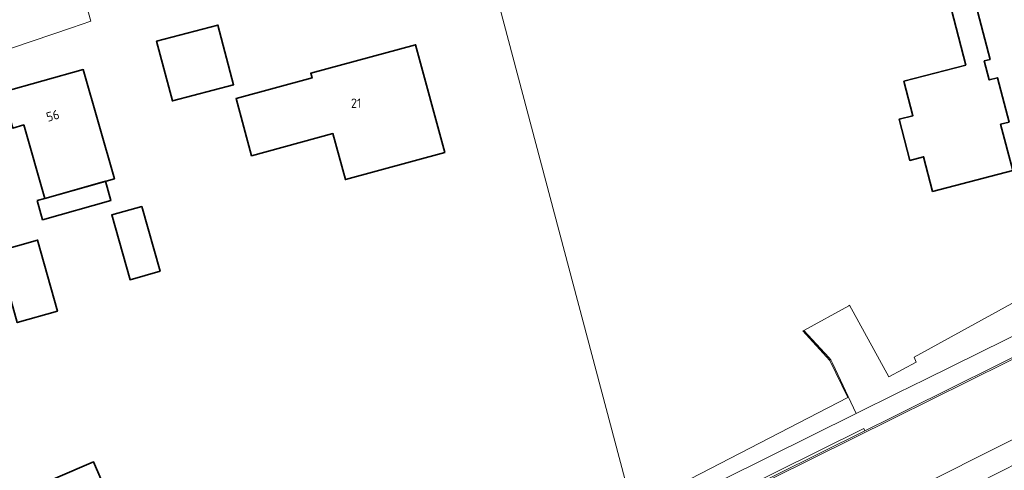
# Model space of a CAD drawing. Header units: metres. Extents: x 125158 to 132124, y 450612 to 454469.
# Tile 19 of 173: x 125393 to 125488, y 451301 to 451344. Entities that reach past the tile are written whole.
import ezdxf
from ezdxf.enums import TextEntityAlignment as Align

# ---------------------------------------------------------------- set-up
doc = ezdxf.new("R2010")
doc.units = ezdxf.units.M
for name, color, linetype, lineweight in [('B-XX-BV-GELEIDECONSTRUCTIE-GV', 8, 'Continuous', 18), ('B-XX-OG-BEBOUWING-GV', 8, 'Continuous', 35), ('B-XX-OG-BEBOUWING-T18', 8, 'Continuous', 18), ('B-XX-OG-TERREIN_CULTUURSCHEIDING-GV', 8, 'Continuous', 18), ('B-XX-OG-WEG-GV', 8, 'Continuous', 18), ('B-XX-VH-GOOT-G', 8, 'Continuous', 18)]:
    doc.layers.add(name, color=color, linetype=linetype, lineweight=lineweight)
doc.styles.add('NLCS-ISO-M-T18', font='NLCS-ISO.ttf', dxfattribs={"height": 1.8})

msp = doc.modelspace()

# ---------------------------------------------------------------- linework, layer by layer
at = {"layer": 'B-XX-BV-GELEIDECONSTRUCTIE-GV'}
msp.add_lwpolyline([(125474.55, 451304.674), (125474.439, 451304.898), (125461.525, 451298.492), (125449.417, 451292.496), (125425.929, 451280.774), (125426.04, 451280.55), (125449.528, 451292.272), (125455.565, 451295.262), (125461.636, 451298.268)], close=True, dxfattribs=at)
at = {"layer": 'B-XX-OG-BEBOUWING-GV'}
for points in [[(125485.97, 451348.152), (125483.702, 451356.862), (125476.928, 451355.098), (125479.188, 451346.426), (125482.439, 451347.273), (125484.297, 451340.024), (125478.316, 451338.467), (125479.184, 451335.134), (125477.856, 451334.789), (125478.888, 451330.818), (125480.218, 451331.164), (125481.087, 451327.824), (125488.829, 451329.84), (125487.665, 451334.311), (125488.487, 451334.525), (125487.37, 451338.803), (125486.567, 451338.594), (125486.089, 451340.433), (125486.65, 451340.579), (125484.76, 451347.837)], [(125406.109, 451342.332), (125407.635, 451336.566), (125413.554, 451338.132), (125412.028, 451343.898)], [(125433.961, 451331.579), (125431.128, 451341.997), (125421.01, 451339.247), (125421.135, 451338.789), (125413.785, 451336.79), (125415.286, 451331.27), (125423.148, 451333.408), (125424.355, 451328.968)], [(125395.3, 451327.14), (125402.03, 451329.04), (125399.02, 451339.6), (125391.23, 451337.41), (125392.21, 451333.94), (125393.27, 451334.25)], [(125394.566, 451326.933), (125395.091, 451325.074), (125401.687, 451326.936), (125401.163, 451328.795), (125395.3, 451327.14)], [(125406.45, 451320.11), (125404.68, 451326.35), (125401.78, 451325.54), (125403.55, 451319.28)], [(125396.54, 451316.25), (125394.61, 451323.11), (125390.71, 451322.01), (125392.65, 451315.14)], [(125404.268, 451291.816), (125400.014, 451301.668), (125392.666, 451298.531), (125393.164, 451297.37), (125388.289, 451295.296), (125390.664, 451289.759), (125395.537, 451291.822), (125396.919, 451288.636)]]:
    msp.add_lwpolyline(points, close=True, dxfattribs=at)
at = {"layer": 'B-XX-OG-TERREIN_CULTUURSCHEIDING-GV'}
for points in [[(125369.906, 451452.751), (125373.786, 451438.65), (125374.111, 451437.468), (125375.919, 451430.897), (125377.508, 451425.119), (125377.927, 451423.599), (125381.445, 451410.811), (125389.981, 451379.785), (125391.665, 451373.662), (125397.215, 451353.49), (125398.421, 451349.105), (125398.51, 451348.78), (125399.749, 451344.277), (125397.869, 451343.638), (125365.852, 451332.763), (125345.355, 451325.916), (125320.772, 451317.756), (125337.24, 451289.517), (125340.223, 451284.042), (125342.439, 451280.432), (125346.064, 451275.373), (125350.245, 451269.651), (125357.75, 451258.484)], [(125438.296, 451349.235), (125451.778, 451298.466), (125452.045, 451297.096), (125472.895, 451307.891), (125471.156, 451311.485), (125468.567, 451314.326), (125468.664, 451314.38), (125472.982, 451316.77), (125473.049, 451316.807), (125476.848, 451309.908), (125479.513, 451311.31), (125479.301, 451311.8), (125490.389, 451317.889)], [(125438.296, 451349.235), (125451.778, 451298.466), (125452.045, 451297.096), (125472.895, 451307.891), (125471.156, 451311.485), (125468.567, 451314.326), (125468.664, 451314.38), (125472.982, 451316.77), (125473.049, 451316.807), (125476.848, 451309.908), (125479.513, 451311.31), (125479.301, 451311.8), (125490.389, 451317.889)], [(125451.778, 451298.466), (125438.296, 451349.235)]]:
    msp.add_lwpolyline(points, dxfattribs=at)
for points in [[(125487.37, 451338.803), (125488.487, 451334.525), (125487.665, 451334.311), (125488.829, 451329.84), (125481.087, 451327.824), (125480.218, 451331.164), (125478.888, 451330.818), (125477.856, 451334.789), (125479.184, 451335.134), (125478.316, 451338.467), (125484.297, 451340.024), (125482.439, 451347.273), (125479.188, 451346.426), (125476.928, 451355.098), (125483.702, 451356.862), (125485.97, 451348.152), (125484.76, 451347.837), (125486.65, 451340.579), (125486.089, 451340.433), (125486.567, 451338.594)], [(125407.635, 451336.566), (125406.109, 451342.332), (125412.028, 451343.898), (125413.554, 451338.132)], [(125415.286, 451331.27), (125413.785, 451336.79), (125421.135, 451338.789), (125421.01, 451339.247), (125431.128, 451341.997), (125433.961, 451331.579), (125424.355, 451328.968), (125423.148, 451333.408)], [(125392.21, 451333.94), (125391.23, 451337.41), (125399.02, 451339.6), (125402.03, 451329.04), (125395.3, 451327.14), (125393.27, 451334.25)], [(125403.55, 451319.28), (125401.78, 451325.54), (125404.68, 451326.35), (125406.45, 451320.11)], [(125392.65, 451315.14), (125390.71, 451322.01), (125394.61, 451323.11), (125396.54, 451316.25)], [(125390.664, 451289.759), (125388.289, 451295.296), (125393.164, 451297.37), (125392.666, 451298.531), (125400.014, 451301.668), (125404.268, 451291.816), (125396.919, 451288.636), (125395.537, 451291.822)]]:
    msp.add_lwpolyline(points, close=True, dxfattribs=at)
at = {"layer": 'B-XX-OG-WEG-GV'}
for points in [[(125365.852, 451332.763), (125397.869, 451343.638), (125399.749, 451344.277), (125398.51, 451348.78)], [(125458.867, 451288.595), (125461.629, 451290.04), (125479.221, 451299.037), (125480.303, 451299.548), (125494.858, 451306.863), (125502.957, 451311.037), (125504.151, 451311.494), (125519.889, 451319.587), (125534.876, 451327.282), (125536.378, 451328.064), (125537.885, 451328.837)], [(125458.867, 451288.595), (125461.629, 451290.04), (125479.221, 451299.037), (125480.303, 451299.548), (125494.858, 451306.863), (125502.957, 451311.037), (125504.151, 451311.494), (125519.889, 451319.587), (125534.876, 451327.282), (125536.378, 451328.064), (125537.885, 451328.837)], [(125535.736, 451325.266), (125520.793, 451317.69), (125505.103, 451309.588), (125504.007, 451309.045), (125495.796, 451304.851), (125481.343, 451297.522), (125480.276, 451296.976), (125462.661, 451287.998), (125459.862, 451286.586)], [(125535.736, 451325.266), (125520.793, 451317.69), (125505.103, 451309.588), (125504.007, 451309.045), (125495.796, 451304.851), (125481.343, 451297.522), (125480.276, 451296.976), (125462.661, 451287.998), (125459.862, 451286.586)], [(125507.728, 451323.238), (125505.195, 451321.986), (125498.288, 451318.578), (125495.635, 451317.254), (125490.736, 451314.755), (125480.363, 451309.64), (125477.737, 451308.337), (125473.721, 451306.345), (125460.775, 451299.922), (125450.706, 451294.918), (125450.596, 451295.116), (125448.807, 451294.342), (125425.092, 451282.45), (125419.384, 451279.686), (125417.666, 451278.82), (125417.46, 451279.304), (125397.617, 451268.974), (125399.554, 451267.644), (125416.691, 451276.111), (125416.856, 451275.837), (125416.985, 451275.623)], [(125507.728, 451323.238), (125505.195, 451321.986), (125498.288, 451318.578), (125495.635, 451317.254), (125490.736, 451314.755), (125480.363, 451309.64), (125477.737, 451308.337), (125473.721, 451306.345), (125460.775, 451299.922), (125450.706, 451294.918), (125450.596, 451295.116), (125448.807, 451294.342), (125425.092, 451282.45), (125419.384, 451279.686), (125417.666, 451278.82), (125417.46, 451279.304), (125397.617, 451268.974), (125399.554, 451267.644), (125416.691, 451276.111), (125416.856, 451275.837), (125416.985, 451275.623)], [(125474.55, 451304.674), (125477.278, 451306.027), (125478.566, 451306.666), (125491.552, 451313.11), (125491.827, 451313.246), (125501.08, 451317.848), (125506.03, 451320.314)], [(125506.03, 451320.314), (125501.08, 451317.848), (125491.827, 451313.246), (125491.552, 451313.11), (125478.566, 451306.666)], [(125478.566, 451306.666), (125477.278, 451306.027), (125474.55, 451304.674), (125461.636, 451298.268), (125455.565, 451295.262), (125455.636, 451295.119)], [(125478.566, 451306.666), (125477.278, 451306.027), (125474.55, 451304.674), (125461.636, 451298.268), (125455.565, 451295.262), (125455.636, 451295.119)], [(125420.195, 451277.536), (125420.431, 451277.658), (125420.968, 451277.935), (125423.052, 451279.007), (125423.907, 451279.45), (125425.577, 451280.319), (125426.04, 451280.55), (125449.528, 451292.272), (125455.565, 451295.262), (125461.636, 451298.268), (125474.55, 451304.674)]]:
    msp.add_lwpolyline(points, dxfattribs=at)
for points in [[(125423.979, 451284.989), (125424.047, 451284.723), (125425.092, 451282.45), (125448.807, 451294.342), (125450.596, 451295.116), (125450.706, 451294.918), (125460.775, 451299.922), (125473.721, 451306.345), (125471.405, 451311.211), (125471.247, 451311.54), (125471.07, 451311.762), (125468.664, 451314.38), (125468.567, 451314.326), (125471.156, 451311.485), (125472.895, 451307.891), (125452.045, 451297.096), (125451.778, 451298.466), (125449.651, 451297.419), (125447.524, 451296.372)], [(125504.007, 451309.045), (125502.957, 451311.037), (125494.858, 451306.863), (125480.303, 451299.548), (125481.343, 451297.522), (125495.796, 451304.851)]]:
    msp.add_lwpolyline(points, close=True, dxfattribs=at)
at = {"layer": 'B-XX-VH-GOOT-G'}
msp.add_lwpolyline([(125425.65, 451280.176), (125449.599, 451292.129), (125461.707, 451298.125), (125477.349, 451305.884), (125491.898, 451313.103), (125501.151, 451317.705)], dxfattribs=at)
msp.add_lwpolyline([(125425.65, 451280.176), (125449.599, 451292.129), (125461.707, 451298.125), (125477.349, 451305.884), (125491.898, 451313.103), (125501.151, 451317.705)], dxfattribs=at)

# ---------------------------------------------------------------- texts
at = {"layer": 'B-XX-OG-BEBOUWING-T18', "style": 'NLCS-ISO-M-T18'}
msp.add_text('21', height=0.9, dxfattribs=at).set_placement((125425.393, 451336.346), align=Align.MIDDLE_CENTER)
msp.add_text('56', height=0.9, rotation=15.7, dxfattribs=at).set_placement((125396.08, 451335.138), align=Align.MIDDLE_CENTER)

doc.saveas('drawing.dxf')
